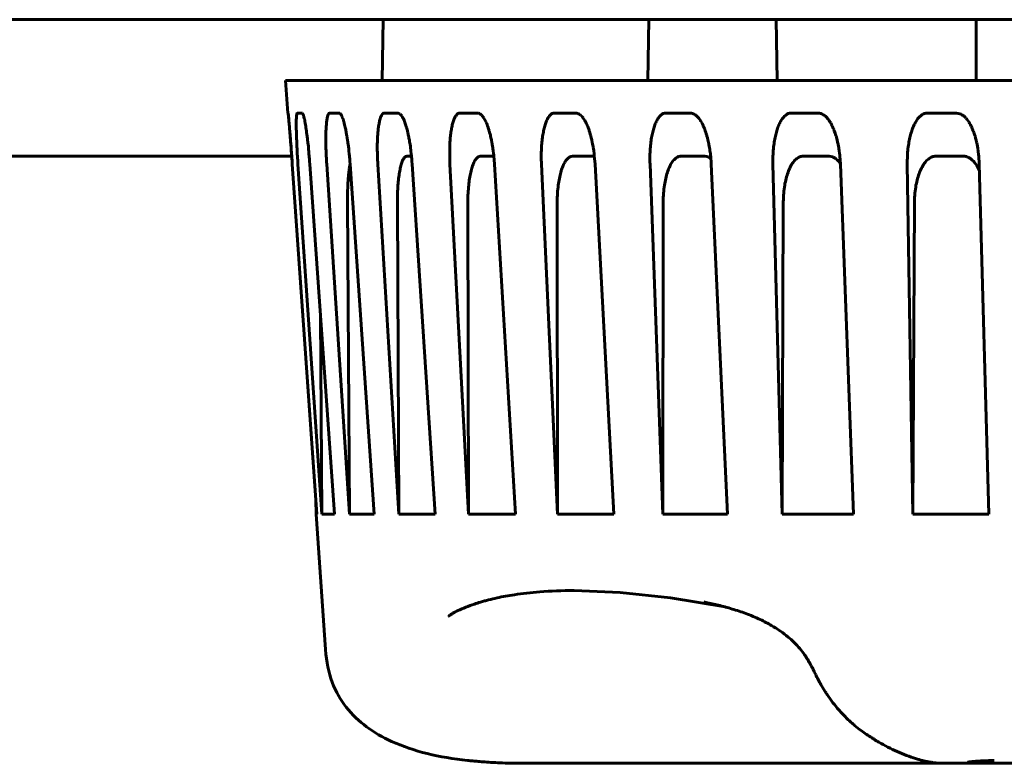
# Model space of a CAD drawing. Header units: millimetres. Extents: x 0 to 210, y 0 to 297.
# Tile 3 of 18: x 70 to 83, y 98 to 108. Entities that reach past the tile are written whole.
import ezdxf

# ---------------------------------------------------------------- set-up
doc = ezdxf.new("R2010")
doc.units = ezdxf.units.MM
doc.linetypes.add('K5LT_BASIC', pattern=[0])
doc.layers.add('Системный слой', color=7, linetype='Continuous')

# ---------------------------------------------------------------- blocks, each defined once
blk = doc.blocks.new('U78')
at = {"layer": 'Системный слой', "color": 150, "linetype": 'K5LT_BASIC', "lineweight": 60, "true_color": 0x0080ff}
for p, q in [((82.509, 106.133), (82.493, 106.134)), ((82.526, 106.129), (82.509, 106.133)), ((82.534, 106.127), (82.526, 106.129)), ((82.538, 106.126), (82.534, 106.127)), ((82.54, 106.125), (82.538, 106.126)), ((82.541, 106.124), (82.54, 106.125)), ((82.558, 106.117), (82.541, 106.124)), ((82.575, 106.108), (82.558, 106.117)), ((82.583, 106.102), (82.575, 106.108)), ((82.587, 106.099), (82.583, 106.102)), ((82.589, 106.097), (82.587, 106.099)), ((82.59, 106.097), (82.589, 106.097)), ((82.605, 106.084), (82.59, 106.097)), ((82.621, 106.068), (82.605, 106.084)), ((82.629, 106.059), (82.621, 106.068)), ((82.632, 106.055), (82.629, 106.059)), ((82.634, 106.053), (82.632, 106.055)), ((82.635, 106.052), (82.634, 106.053)), ((82.652, 106.029), (82.635, 106.052)), ((82.664, 106.011), (82.652, 106.029)), ((82.67, 106.001), (82.664, 106.011)), ((82.673, 105.996), (82.67, 106.001)), ((82.674, 105.994), (82.673, 105.996)), ((82.675, 105.993), (82.674, 105.994)), ((82.7, 105.942), (82.675, 105.993))]:
    blk.add_line(p, q, dxfattribs=at)
blk = doc.blocks.new('U79')
at = {"layer": 'Системный слой', "color": 150, "linetype": 'K5LT_BASIC', "lineweight": 60, "true_color": 0x0080ff}
for p, q in [((74.264, 106.703), (74.273, 106.7)), ((74.273, 106.7), (74.279, 106.695)), ((74.279, 106.695), (74.279, 106.695)), ((74.279, 106.695), (74.28, 106.694)), ((74.28, 106.694), (74.281, 106.692)), ((74.281, 106.692), (74.284, 106.689)), ((74.284, 106.689), (74.289, 106.681)), ((74.289, 106.681), (74.294, 106.674)), ((74.294, 106.674), (74.294, 106.673)), ((74.294, 106.673), (74.294, 106.673)), ((74.294, 106.673), (74.295, 106.672)), ((74.295, 106.672), (74.295, 106.672)), ((74.295, 106.672), (74.295, 106.671)), ((74.295, 106.671), (74.295, 106.671)), ((74.295, 106.671), (74.296, 106.669)), ((74.296, 106.669), (74.298, 106.666)), ((74.298, 106.666), (74.301, 106.659)), ((74.301, 106.659), (74.307, 106.645)), ((74.307, 106.645), (74.31, 106.636)), ((74.31, 106.636), (74.311, 106.635)), ((74.311, 106.635), (74.311, 106.633)), ((74.311, 106.633), (74.313, 106.629)), ((74.313, 106.629), (74.316, 106.621)), ((74.316, 106.621), (74.321, 106.605)), ((74.321, 106.605), (74.326, 106.588)), ((74.326, 106.588), (74.326, 106.587)), ((74.326, 106.587), (74.327, 106.585)), ((74.327, 106.585), (74.328, 106.58)), ((74.328, 106.58), (74.331, 106.57)), ((74.331, 106.57), (74.336, 106.55)), ((74.336, 106.55), (74.34, 106.531)), ((74.34, 106.531), (74.341, 106.53)), ((74.341, 106.53), (74.341, 106.527)), ((74.341, 106.527), (74.343, 106.522)), ((74.343, 106.522), (74.345, 106.511)), ((74.345, 106.511), (74.35, 106.488)), ((74.35, 106.488), (74.354, 106.468)), ((74.354, 106.468), (74.354, 106.466)), ((74.354, 106.466), (74.355, 106.463)), ((74.355, 106.463), (74.356, 106.457)), ((74.356, 106.457), (74.358, 106.445)), ((74.358, 106.445), (74.363, 106.42)), ((74.363, 106.42), (74.367, 106.397)), ((74.367, 106.397), (74.367, 106.396)), ((74.367, 106.396), (74.367, 106.392)), ((74.367, 106.392), (74.368, 106.386)), ((74.368, 106.386), (74.371, 106.372)), ((74.371, 106.372), (74.375, 106.344)), ((74.375, 106.344), (74.378, 106.319)), ((74.378, 106.319), (74.379, 106.317)), ((74.379, 106.317), (74.379, 106.314)), ((74.379, 106.314), (74.38, 106.306)), ((74.38, 106.306), (74.382, 106.291)), ((74.382, 106.291), (74.386, 106.261)), ((74.386, 106.261), (74.39, 106.232)), ((74.39, 106.232), (74.39, 106.23)), ((74.39, 106.23), (74.39, 106.226)), ((74.39, 106.226), (74.391, 106.218)), ((74.391, 106.218), (74.393, 106.201)), ((74.393, 106.201), (74.397, 106.167)), ((74.397, 106.167), (74.4, 106.135)), ((74.4, 106.135), (74.4, 106.133)), ((74.4, 106.133), (74.4, 106.129)), ((74.4, 106.129), (74.401, 106.12)), ((74.401, 106.12), (74.403, 106.101)), ((74.403, 106.101), (74.406, 106.064)), ((74.406, 106.064), (74.408, 106.03))]:
    blk.add_line(p, q, dxfattribs=at)
blk = doc.blocks.new('U80')
at = {"layer": 'Системный слой', "color": 150, "linetype": 'K5LT_BASIC', "lineweight": 60, "true_color": 0x0080ff}
for p, q in [((77.396, 106.702), (77.386, 106.703)), ((77.407, 106.699), (77.396, 106.702)), ((77.413, 106.697), (77.407, 106.699)), ((77.416, 106.696), (77.413, 106.697)), ((77.417, 106.696), (77.416, 106.696)), ((77.418, 106.695), (77.417, 106.696)), ((77.428, 106.689), (77.418, 106.695)), ((77.44, 106.681), (77.428, 106.689)), ((77.445, 106.677), (77.44, 106.681)), ((77.448, 106.674), (77.445, 106.677)), ((77.449, 106.673), (77.448, 106.674)), ((77.45, 106.673), (77.449, 106.673)), ((77.46, 106.662), (77.45, 106.673)), ((77.471, 106.65), (77.46, 106.662)), ((77.476, 106.643), (77.471, 106.65)), ((77.479, 106.639), (77.476, 106.643)), ((77.48, 106.638), (77.479, 106.639)), ((77.481, 106.637), (77.48, 106.638)), ((77.49, 106.623), (77.481, 106.637)), ((77.501, 106.606), (77.49, 106.623)), ((77.505, 106.597), (77.501, 106.606)), ((77.508, 106.593), (77.505, 106.597)), ((77.509, 106.59), (77.508, 106.593)), ((77.51, 106.589), (77.509, 106.59)), ((77.514, 106.581), (77.51, 106.589)), ((77.525, 106.557), (77.514, 106.581)), ((77.531, 106.545), (77.525, 106.557)), ((77.534, 106.538), (77.531, 106.545)), ((77.535, 106.535), (77.534, 106.538)), ((77.536, 106.533), (77.535, 106.535)), ((77.537, 106.531), (77.536, 106.533)), ((77.536, 106.533), (77.536, 106.533)), ((77.539, 106.525), (77.537, 106.531)), ((77.544, 106.512), (77.539, 106.525)), ((77.552, 106.49), (77.544, 106.512)), ((77.556, 106.479), (77.552, 106.49)), ((77.558, 106.473), (77.556, 106.479)), ((77.559, 106.471), (77.558, 106.473)), ((77.559, 106.469), (77.559, 106.471)), ((77.566, 106.448), (77.559, 106.469)), ((77.573, 106.423), (77.566, 106.448)), ((77.577, 106.41), (77.573, 106.423)), ((77.578, 106.404), (77.577, 106.41)), ((77.579, 106.401), (77.578, 106.404)), ((77.58, 106.399), (77.579, 106.401)), ((77.586, 106.375), (77.58, 106.399)), ((77.592, 106.348), (77.586, 106.375)), ((77.595, 106.334), (77.592, 106.348)), ((77.597, 106.327), (77.595, 106.334)), ((77.598, 106.323), (77.597, 106.327)), ((77.598, 106.321), (77.598, 106.323)), ((77.603, 106.294), (77.598, 106.321)), ((77.609, 106.264), (77.603, 106.294)), ((77.611, 106.248), (77.609, 106.264)), ((77.613, 106.24), (77.611, 106.248)), ((77.613, 106.236), (77.613, 106.24)), ((77.614, 106.234), (77.613, 106.236)), ((77.618, 106.204), (77.614, 106.234)), ((77.622, 106.17), (77.618, 106.204)), ((77.624, 106.153), (77.622, 106.17)), ((77.625, 106.144), (77.624, 106.153)), ((77.626, 106.14), (77.625, 106.144)), ((77.626, 106.138), (77.626, 106.14)), ((77.635, 106.03), (77.626, 106.138))]:
    blk.add_line(p, q, dxfattribs=at)
blk = doc.blocks.new('U84')
at = {"layer": 'Системный слой', "color": 150, "linetype": 'K5LT_BASIC', "lineweight": 60, "true_color": 0x0080ff}
for p, q in [((77.613, 106.134), (77.617, 106.133)), ((77.617, 106.133), (77.622, 106.133)), ((77.622, 106.133), (77.627, 106.132))]:
    blk.add_line(p, q, dxfattribs=at)
blk = doc.blocks.new('U86')
at = {"layer": 'Системный слой', "color": 150, "linetype": 'K5LT_BASIC', "lineweight": 60, "true_color": 0x0080ff}
for p, q in [((78.906, 106.702), (78.894, 106.703)), ((78.918, 106.699), (78.906, 106.702)), ((78.925, 106.697), (78.918, 106.699)), ((78.928, 106.696), (78.925, 106.697)), ((78.929, 106.696), (78.928, 106.696)), ((78.93, 106.695), (78.929, 106.696)), ((78.942, 106.689), (78.93, 106.695)), ((78.955, 106.681), (78.942, 106.689)), ((78.962, 106.677), (78.955, 106.681)), ((78.965, 106.674), (78.962, 106.677)), ((78.966, 106.673), (78.965, 106.674)), ((78.967, 106.672), (78.966, 106.673)), ((78.978, 106.662), (78.967, 106.672)), ((78.991, 106.65), (78.978, 106.662)), ((78.996, 106.643), (78.991, 106.65)), ((78.999, 106.639), (78.996, 106.643)), ((79.001, 106.637), (78.999, 106.639)), ((79.002, 106.636), (79.001, 106.637)), ((79.012, 106.623), (79.002, 106.636)), ((79.023, 106.606), (79.012, 106.623)), ((79.029, 106.597), (79.023, 106.606)), ((79.031, 106.593), (79.029, 106.597)), ((79.033, 106.59), (79.031, 106.593)), ((79.033, 106.589), (79.033, 106.59)), ((79.045, 106.568), (79.033, 106.589)), ((79.054, 106.55), (79.045, 106.568)), ((79.059, 106.541), (79.054, 106.55)), ((79.061, 106.536), (79.059, 106.541)), ((79.062, 106.534), (79.061, 106.536)), ((79.062, 106.533), (79.062, 106.534)), ((79.076, 106.501), (79.062, 106.533)), ((79.082, 106.485), (79.076, 106.501)), ((79.085, 106.477), (79.082, 106.485)), ((79.086, 106.472), (79.085, 106.477)), ((79.087, 106.47), (79.086, 106.472)), ((79.088, 106.469), (79.087, 106.47)), ((79.096, 106.445), (79.088, 106.469)), ((79.097, 106.44), (79.096, 106.445)), ((79.104, 106.419), (79.097, 106.44)), ((79.107, 106.408), (79.104, 106.419)), ((79.109, 106.403), (79.107, 106.408)), ((79.11, 106.4), (79.109, 106.403)), ((79.11, 106.399), (79.11, 106.4)), ((79.116, 106.375), (79.11, 106.399)), ((79.123, 106.348), (79.116, 106.375)), ((79.127, 106.334), (79.123, 106.348)), ((79.128, 106.326), (79.127, 106.334)), ((79.129, 106.323), (79.128, 106.326)), ((79.129, 106.321), (79.129, 106.323)), ((79.135, 106.294), (79.129, 106.321)), ((79.141, 106.264), (79.135, 106.294)), ((79.143, 106.248), (79.141, 106.264)), ((79.145, 106.24), (79.143, 106.248)), ((79.145, 106.236), (79.145, 106.24)), ((79.146, 106.234), (79.145, 106.236)), ((79.15, 106.204), (79.146, 106.234)), ((79.155, 106.17), (79.15, 106.204)), ((79.157, 106.153), (79.155, 106.17)), ((79.158, 106.144), (79.157, 106.153)), ((79.158, 106.14), (79.158, 106.144)), ((79.159, 106.138), (79.158, 106.14)), ((79.167, 106.03), (79.159, 106.138))]:
    blk.add_line(p, q, dxfattribs=at)
blk = doc.blocks.new('U89')
at = {"layer": 'Системный слой', "color": 150, "linetype": 'K5LT_BASIC', "lineweight": 60, "true_color": 0x0080ff}
for p, q in [((75.042, 106.703), (75.062, 106.695)), ((75.062, 106.695), (75.063, 106.695)), ((75.063, 106.695), (75.064, 106.695)), ((75.064, 106.695), (75.065, 106.694)), ((75.065, 106.694), (75.067, 106.692)), ((75.067, 106.692), (75.07, 106.689)), ((75.07, 106.689), (75.078, 106.681)), ((75.078, 106.681), (75.085, 106.672)), ((75.085, 106.672), (75.086, 106.671)), ((75.086, 106.671), (75.087, 106.67)), ((75.087, 106.67), (75.089, 106.667)), ((75.089, 106.667), (75.092, 106.662)), ((75.092, 106.662), (75.099, 106.65)), ((75.099, 106.65), (75.105, 106.639)), ((75.105, 106.639), (75.107, 106.636)), ((75.107, 106.636), (75.107, 106.635)), ((75.107, 106.635), (75.107, 106.634)), ((75.107, 106.634), (75.108, 106.632)), ((75.108, 106.632), (75.111, 106.627)), ((75.111, 106.627), (75.115, 106.618)), ((75.115, 106.618), (75.123, 106.599)), ((75.123, 106.599), (75.127, 106.588)), ((75.127, 106.588), (75.127, 106.587)), ((75.127, 106.587), (75.128, 106.585)), ((75.128, 106.585), (75.13, 106.58)), ((75.13, 106.58), (75.133, 106.57)), ((75.133, 106.57), (75.14, 106.55)), ((75.14, 106.55), (75.146, 106.531)), ((75.146, 106.531), (75.146, 106.53)), ((75.146, 106.53), (75.147, 106.527)), ((75.147, 106.527), (75.149, 106.522)), ((75.149, 106.522), (75.152, 106.511)), ((75.152, 106.511), (75.158, 106.488)), ((75.158, 106.488), (75.163, 106.468)), ((75.163, 106.468), (75.163, 106.466)), ((75.163, 106.466), (75.164, 106.463)), ((75.164, 106.463), (75.166, 106.457)), ((75.166, 106.457), (75.168, 106.445)), ((75.168, 106.445), (75.174, 106.42)), ((75.174, 106.42), (75.179, 106.397)), ((75.179, 106.397), (75.179, 106.396)), ((75.179, 106.396), (75.18, 106.392)), ((75.18, 106.392), (75.181, 106.386)), ((75.181, 106.386), (75.184, 106.372)), ((75.184, 106.372), (75.189, 106.344)), ((75.189, 106.344), (75.193, 106.319)), ((75.193, 106.319), (75.193, 106.317)), ((75.193, 106.317), (75.194, 106.314)), ((75.194, 106.314), (75.195, 106.306)), ((75.195, 106.306), (75.198, 106.291)), ((75.198, 106.291), (75.202, 106.261)), ((75.202, 106.261), (75.206, 106.232)), ((75.206, 106.232), (75.206, 106.23)), ((75.206, 106.23), (75.207, 106.226)), ((75.207, 106.226), (75.208, 106.218)), ((75.208, 106.218), (75.21, 106.201)), ((75.21, 106.201), (75.214, 106.167)), ((75.214, 106.167), (75.217, 106.135)), ((75.217, 106.135), (75.217, 106.133)), ((75.217, 106.133), (75.218, 106.129)), ((75.218, 106.129), (75.219, 106.12)), ((75.219, 106.12), (75.22, 106.101)), ((75.22, 106.101), (75.223, 106.064)), ((75.223, 106.064), (75.226, 106.03))]:
    blk.add_line(p, q, dxfattribs=at)
blk = doc.blocks.new('U90')
at = {"layer": 'Системный слой', "color": 150, "linetype": 'K5LT_BASIC', "lineweight": 60, "true_color": 0x0080ff}
for p, q in [((73.776, 106.703), (73.779, 106.702)), ((73.779, 106.702), (73.782, 106.699)), ((73.782, 106.699), (73.784, 106.695)), ((73.784, 106.695), (73.784, 106.695)), ((73.784, 106.695), (73.784, 106.695)), ((73.784, 106.695), (73.784, 106.695)), ((73.784, 106.695), (73.784, 106.695)), ((73.784, 106.695), (73.785, 106.695)), ((73.785, 106.695), (73.785, 106.695)), ((73.785, 106.695), (73.794, 106.672)), ((73.794, 106.672), (73.794, 106.671)), ((73.794, 106.671), (73.794, 106.67)), ((73.794, 106.67), (73.795, 106.667)), ((73.795, 106.667), (73.797, 106.661)), ((73.797, 106.661), (73.8, 106.649)), ((73.8, 106.649), (73.804, 106.636)), ((73.804, 106.636), (73.804, 106.635)), ((73.804, 106.635), (73.804, 106.633)), ((73.804, 106.633), (73.805, 106.629)), ((73.805, 106.629), (73.807, 106.621)), ((73.807, 106.621), (73.81, 106.605)), ((73.81, 106.605), (73.814, 106.588)), ((73.814, 106.588), (73.814, 106.587)), ((73.814, 106.587), (73.814, 106.585)), ((73.814, 106.585), (73.815, 106.58)), ((73.815, 106.58), (73.817, 106.57)), ((73.817, 106.57), (73.82, 106.55)), ((73.82, 106.55), (73.823, 106.531)), ((73.823, 106.531), (73.824, 106.53)), ((73.824, 106.53), (73.824, 106.527)), ((73.824, 106.527), (73.825, 106.522)), ((73.825, 106.522), (73.827, 106.511)), ((73.827, 106.511), (73.83, 106.488)), ((73.83, 106.488), (73.833, 106.468)), ((73.833, 106.468), (73.833, 106.466)), ((73.833, 106.466), (73.834, 106.463)), ((73.834, 106.463), (73.834, 106.457)), ((73.834, 106.457), (73.836, 106.445)), ((73.836, 106.445), (73.839, 106.42)), ((73.839, 106.42), (73.842, 106.397)), ((73.842, 106.397), (73.843, 106.396)), ((73.843, 106.396), (73.843, 106.392)), ((73.843, 106.392), (73.844, 106.386)), ((73.844, 106.386), (73.845, 106.372)), ((73.845, 106.372), (73.849, 106.344)), ((73.849, 106.344), (73.851, 106.319)), ((73.851, 106.319), (73.852, 106.317)), ((73.852, 106.317), (73.852, 106.314)), ((73.852, 106.314), (73.853, 106.306)), ((73.853, 106.306), (73.854, 106.291)), ((73.854, 106.291), (73.858, 106.261)), ((73.858, 106.261), (73.86, 106.232)), ((73.86, 106.232), (73.861, 106.23)), ((73.861, 106.23), (73.861, 106.226)), ((73.861, 106.226), (73.862, 106.218)), ((73.862, 106.218), (73.863, 106.201)), ((73.863, 106.201), (73.866, 106.167)), ((73.866, 106.167), (73.869, 106.135)), ((73.869, 106.135), (73.869, 106.133)), ((73.869, 106.133), (73.87, 106.129)), ((73.87, 106.129), (73.871, 106.12)), ((73.871, 106.12), (73.872, 106.101)), ((73.872, 106.101), (73.875, 106.064)), ((73.875, 106.064), (73.877, 106.03))]:
    blk.add_line(p, q, dxfattribs=at)
blk = doc.blocks.new('U95')
at = {"layer": 'Системный слой', "color": 150, "linetype": 'K5LT_BASIC', "lineweight": 60, "true_color": 0x0080ff}
for p, q in [((77.965, 100.386), (77.361, 100.41)), ((78.629, 100.314), (77.965, 100.386)), ((79.348, 100.195), (78.629, 100.314))]:
    blk.add_line(p, q, dxfattribs=at)
blk = doc.blocks.new('U96')
at = {"layer": 'Системный слой', "color": 150, "linetype": 'K5LT_BASIC', "lineweight": 60, "true_color": 0x0080ff}
for p, q in [((82.544, 98.134), (82.219, 98.134)), ((84.141, 98.134), (83.796, 98.134))]:
    blk.add_line(p, q, dxfattribs=at)
blk = doc.blocks.new('U98')
at = {"layer": 'Системный слой', "color": 150, "linetype": 'K5LT_BASIC', "lineweight": 60, "true_color": 0x0080ff}
for p, q in [((80.721, 106.134), (80.768, 106.124)), ((80.768, 106.124), (80.769, 106.124)), ((80.769, 106.124), (80.771, 106.123)), ((80.771, 106.123), (80.775, 106.121)), ((80.775, 106.121), (80.783, 106.117)), ((80.783, 106.117), (80.798, 106.107)), ((80.798, 106.107), (80.814, 106.096)), ((80.814, 106.096), (80.815, 106.095)), ((80.815, 106.095), (80.816, 106.093)), ((80.816, 106.093), (80.82, 106.09)), ((80.82, 106.09), (80.828, 106.083)), ((80.828, 106.083), (80.842, 106.067)), ((80.842, 106.067), (80.856, 106.051)), ((80.856, 106.051), (80.856, 106.05)), ((80.856, 106.05), (80.857, 106.049)), ((80.857, 106.049), (80.86, 106.045)), ((80.86, 106.045), (80.865, 106.039)), ((80.865, 106.039), (80.868, 106.033))]:
    blk.add_line(p, q, dxfattribs=at)
blk = doc.blocks.new('U99')
at = {"layer": 'Системный слой', "color": 150, "linetype": 'K5LT_BASIC', "lineweight": 60, "true_color": 0x0080ff}
for p, q in [((79.081, 106.134), (79.108, 106.13)), ((79.108, 106.13), (79.124, 106.124)), ((79.124, 106.124), (79.124, 106.124)), ((79.124, 106.124), (79.126, 106.123)), ((79.126, 106.123), (79.13, 106.121)), ((79.13, 106.121), (79.137, 106.117)), ((79.137, 106.117), (79.151, 106.108)), ((79.151, 106.108), (79.162, 106.099))]:
    blk.add_line(p, q, dxfattribs=at)
blk = doc.blocks.new('U101')
at = {"layer": 'Системный слой', "color": 150, "linetype": 'K5LT_BASIC', "lineweight": 60, "true_color": 0x0080ff}
for p, q in [((73.592, 106.698), (73.592, 106.695)), ((73.592, 106.695), (73.592, 106.695)), ((73.592, 106.695), (73.592, 106.694)), ((73.592, 106.694), (73.593, 106.693)), ((73.593, 106.693), (73.593, 106.691)), ((73.593, 106.691), (73.593, 106.687)), ((73.593, 106.687), (73.595, 106.675)), ((73.595, 106.675), (73.595, 106.672)), ((73.595, 106.672), (73.595, 106.671)), ((73.595, 106.671), (73.595, 106.67)), ((73.595, 106.67), (73.595, 106.667)), ((73.595, 106.667), (73.596, 106.661)), ((73.596, 106.661), (73.597, 106.649)), ((73.597, 106.649), (73.599, 106.636)), ((73.599, 106.636), (73.599, 106.635)), ((73.599, 106.635), (73.599, 106.633)), ((73.599, 106.633), (73.599, 106.629)), ((73.599, 106.629), (73.6, 106.621)), ((73.6, 106.621), (73.601, 106.605)), ((73.601, 106.605), (73.603, 106.588)), ((73.603, 106.588), (73.603, 106.587)), ((73.603, 106.587), (73.603, 106.585)), ((73.603, 106.585), (73.604, 106.58)), ((73.604, 106.58), (73.604, 106.57)), ((73.604, 106.57), (73.606, 106.55)), ((73.606, 106.55), (73.608, 106.531)), ((73.608, 106.531), (73.608, 106.53)), ((73.608, 106.53), (73.608, 106.527)), ((73.608, 106.527), (73.609, 106.522)), ((73.609, 106.522), (73.61, 106.511)), ((73.61, 106.511), (73.611, 106.488)), ((73.611, 106.488), (73.613, 106.468)), ((73.613, 106.468), (73.613, 106.466)), ((73.613, 106.466), (73.614, 106.463)), ((73.614, 106.463), (73.614, 106.457)), ((73.614, 106.457), (73.615, 106.445)), ((73.615, 106.445), (73.617, 106.42)), ((73.617, 106.42), (73.619, 106.397)), ((73.619, 106.397), (73.619, 106.396)), ((73.619, 106.396), (73.619, 106.392)), ((73.619, 106.392), (73.62, 106.386)), ((73.62, 106.386), (73.621, 106.372)), ((73.621, 106.372), (73.623, 106.344)), ((73.623, 106.344), (73.625, 106.319)), ((73.625, 106.319), (73.625, 106.317)), ((73.625, 106.317), (73.625, 106.314)), ((73.625, 106.314), (73.626, 106.306)), ((73.626, 106.306), (73.627, 106.291)), ((73.627, 106.291), (73.63, 106.261)), ((73.63, 106.261), (73.632, 106.232)), ((73.632, 106.232), (73.632, 106.23)), ((73.632, 106.23), (73.632, 106.226)), ((73.632, 106.226), (73.633, 106.218)), ((73.633, 106.218), (73.634, 106.201)), ((73.634, 106.201), (73.637, 106.167)), ((73.637, 106.167), (73.639, 106.135)), ((73.639, 106.135), (73.639, 106.133)), ((73.639, 106.133), (73.639, 106.129)), ((73.639, 106.129), (73.64, 106.12)), ((73.64, 106.12), (73.641, 106.101)), ((73.641, 106.101), (73.644, 106.064)), ((73.644, 106.064), (73.647, 106.03))]:
    blk.add_line(p, q, dxfattribs=at)
blk = doc.blocks.new('U104')
at = {"layer": 'Системный слой', "color": 150, "linetype": 'K5LT_BASIC', "lineweight": 60, "true_color": 0x0080ff}
for p, q in [((80.592, 106.702), (80.579, 106.703)), ((80.606, 106.699), (80.592, 106.702)), ((80.612, 106.697), (80.606, 106.699)), ((80.616, 106.696), (80.612, 106.697)), ((80.618, 106.696), (80.616, 106.696)), ((80.618, 106.695), (80.618, 106.696)), ((80.632, 106.689), (80.618, 106.695)), ((80.645, 106.681), (80.632, 106.689)), ((80.652, 106.677), (80.645, 106.681)), ((80.656, 106.674), (80.652, 106.677)), ((80.657, 106.673), (80.656, 106.674)), ((80.658, 106.673), (80.657, 106.673)), ((80.671, 106.662), (80.658, 106.673)), ((80.684, 106.65), (80.671, 106.662)), ((80.69, 106.643), (80.684, 106.65)), ((80.693, 106.639), (80.69, 106.643)), ((80.695, 106.638), (80.693, 106.639)), ((80.696, 106.637), (80.695, 106.638)), ((80.707, 106.623), (80.696, 106.637)), ((80.719, 106.606), (80.707, 106.623)), ((80.725, 106.597), (80.719, 106.606)), ((80.728, 106.593), (80.725, 106.597)), ((80.729, 106.59), (80.728, 106.593)), ((80.73, 106.589), (80.729, 106.59)), ((80.74, 106.573), (80.73, 106.589)), ((80.751, 106.552), (80.74, 106.573)), ((80.756, 106.542), (80.751, 106.552)), ((80.759, 106.537), (80.756, 106.542)), ((80.76, 106.534), (80.759, 106.537)), ((80.761, 106.533), (80.76, 106.534)), ((80.77, 106.514), (80.761, 106.533)), ((80.779, 106.491), (80.77, 106.514)), ((80.784, 106.48), (80.779, 106.491)), ((80.786, 106.474), (80.784, 106.48)), ((80.787, 106.471), (80.786, 106.474)), ((80.788, 106.469), (80.787, 106.471)), ((80.798, 106.44), (80.788, 106.469)), ((80.805, 106.419), (80.798, 106.44)), ((80.808, 106.409), (80.805, 106.419)), ((80.81, 106.403), (80.808, 106.409)), ((80.811, 106.4), (80.81, 106.403)), ((80.811, 106.399), (80.811, 106.4)), ((80.825, 106.349), (80.811, 106.399)), ((80.827, 106.34), (80.825, 106.349)), ((80.829, 106.33), (80.827, 106.34)), ((80.831, 106.324), (80.829, 106.33)), ((80.831, 106.322), (80.831, 106.324)), ((80.832, 106.321), (80.831, 106.322)), ((80.837, 106.294), (80.832, 106.321)), ((80.843, 106.264), (80.837, 106.294)), ((80.846, 106.248), (80.843, 106.264)), ((80.847, 106.24), (80.846, 106.248)), ((80.848, 106.236), (80.847, 106.24)), ((80.848, 106.234), (80.848, 106.236)), ((80.853, 106.204), (80.848, 106.234)), ((80.857, 106.17), (80.853, 106.204)), ((80.859, 106.153), (80.857, 106.17)), ((80.86, 106.144), (80.859, 106.153)), ((80.861, 106.14), (80.86, 106.144)), ((80.861, 106.138), (80.861, 106.14)), ((80.868, 106.03), (80.861, 106.138))]:
    blk.add_line(p, q, dxfattribs=at)
blk = doc.blocks.new('U106')
at = {"layer": 'Системный слой', "color": 150, "linetype": 'K5LT_BASIC', "lineweight": 60, "true_color": 0x0080ff}
for p, q in [((76.1, 106.702), (76.091, 106.703)), ((76.109, 106.699), (76.1, 106.702)), ((76.114, 106.697), (76.109, 106.699)), ((76.116, 106.696), (76.114, 106.697)), ((76.117, 106.696), (76.116, 106.696)), ((76.118, 106.695), (76.117, 106.696)), ((76.127, 106.689), (76.118, 106.695)), ((76.136, 106.682), (76.127, 106.689)), ((76.141, 106.677), (76.136, 106.682)), ((76.144, 106.674), (76.141, 106.677)), ((76.145, 106.673), (76.144, 106.674)), ((76.154, 106.662), (76.145, 106.673)), ((76.145, 106.673), (76.145, 106.673)), ((76.163, 106.65), (76.154, 106.662)), ((76.168, 106.643), (76.163, 106.65)), ((76.17, 106.639), (76.168, 106.643)), ((76.171, 106.638), (76.17, 106.639)), ((76.172, 106.637), (76.171, 106.638)), ((76.196, 106.59), (76.172, 106.637)), ((76.197, 106.589), (76.196, 106.59)), ((76.204, 106.573), (76.197, 106.589)), ((76.197, 106.589), (76.197, 106.589)), ((76.212, 106.553), (76.204, 106.573)), ((76.216, 106.542), (76.212, 106.553)), ((76.218, 106.537), (76.216, 106.542)), ((76.219, 106.534), (76.218, 106.537)), ((76.22, 106.533), (76.219, 106.534)), ((76.226, 106.514), (76.22, 106.533)), ((76.233, 106.491), (76.226, 106.514)), ((76.237, 106.48), (76.233, 106.491)), ((76.239, 106.474), (76.237, 106.48)), ((76.24, 106.471), (76.239, 106.474)), ((76.24, 106.469), (76.24, 106.471)), ((76.246, 106.448), (76.24, 106.469)), ((76.252, 106.423), (76.246, 106.448)), ((76.256, 106.41), (76.252, 106.423)), ((76.257, 106.404), (76.256, 106.41)), ((76.258, 106.401), (76.257, 106.404)), ((76.258, 106.399), (76.258, 106.401)), ((76.264, 106.375), (76.258, 106.399)), ((76.27, 106.348), (76.264, 106.375)), ((76.272, 106.334), (76.27, 106.348)), ((76.274, 106.327), (76.272, 106.334)), ((76.275, 106.323), (76.274, 106.327)), ((76.275, 106.321), (76.275, 106.323)), ((76.28, 106.294), (76.275, 106.321)), ((76.285, 106.264), (76.28, 106.294)), ((76.287, 106.248), (76.285, 106.264)), ((76.289, 106.24), (76.287, 106.248)), ((76.289, 106.236), (76.289, 106.24)), ((76.289, 106.234), (76.289, 106.236)), ((76.294, 106.204), (76.289, 106.234)), ((76.298, 106.171), (76.294, 106.204)), ((76.3, 106.153), (76.298, 106.171)), ((76.301, 106.144), (76.3, 106.153)), ((76.301, 106.14), (76.301, 106.144)), ((76.301, 106.138), (76.301, 106.14)), ((76.31, 106.03), (76.301, 106.138))]:
    blk.add_line(p, q, dxfattribs=at)
blk = doc.blocks.new('U107')
at = {"layer": 'Системный слой', "color": 150, "linetype": 'K5LT_BASIC', "lineweight": 60, "true_color": 0x0080ff}
for p, q in [((82.399, 106.703), (82.441, 106.695)), ((82.441, 106.695), (82.442, 106.695)), ((82.442, 106.695), (82.444, 106.694)), ((82.444, 106.694), (82.448, 106.692)), ((82.448, 106.692), (82.455, 106.689)), ((82.455, 106.689), (82.47, 106.681)), ((82.47, 106.681), (82.484, 106.672)), ((82.484, 106.672), (82.485, 106.671)), ((82.485, 106.671), (82.486, 106.67)), ((82.486, 106.67), (82.49, 106.667)), ((82.49, 106.667), (82.497, 106.661)), ((82.497, 106.661), (82.51, 106.649)), ((82.51, 106.649), (82.523, 106.636)), ((82.523, 106.636), (82.524, 106.635)), ((82.524, 106.635), (82.525, 106.633)), ((82.525, 106.633), (82.529, 106.629)), ((82.529, 106.629), (82.535, 106.621)), ((82.535, 106.621), (82.547, 106.605)), ((82.547, 106.605), (82.559, 106.588)), ((82.559, 106.588), (82.559, 106.587)), ((82.559, 106.587), (82.561, 106.585)), ((82.561, 106.585), (82.564, 106.58)), ((82.564, 106.58), (82.57, 106.57)), ((82.57, 106.57), (82.581, 106.55)), ((82.581, 106.55), (82.59, 106.531)), ((82.59, 106.531), (82.591, 106.53)), ((82.591, 106.53), (82.592, 106.527)), ((82.592, 106.527), (82.595, 106.522)), ((82.595, 106.522), (82.6, 106.511)), ((82.6, 106.511), (82.61, 106.488)), ((82.61, 106.488), (82.618, 106.468)), ((82.618, 106.468), (82.619, 106.466)), ((82.619, 106.466), (82.62, 106.463)), ((82.62, 106.463), (82.622, 106.457)), ((82.622, 106.457), (82.627, 106.445)), ((82.627, 106.445), (82.635, 106.42)), ((82.635, 106.42), (82.642, 106.397)), ((82.642, 106.397), (82.643, 106.396)), ((82.643, 106.396), (82.644, 106.392)), ((82.644, 106.392), (82.646, 106.386)), ((82.646, 106.386), (82.649, 106.372)), ((82.649, 106.372), (82.657, 106.345)), ((82.657, 106.345), (82.663, 106.319)), ((82.663, 106.319), (82.663, 106.318)), ((82.663, 106.318), (82.664, 106.314)), ((82.664, 106.314), (82.665, 106.307)), ((82.665, 106.307), (82.668, 106.293)), ((82.668, 106.293), (82.674, 106.263)), ((82.674, 106.263), (82.678, 106.241)), ((82.678, 106.241), (82.678, 106.237)), ((82.678, 106.237), (82.679, 106.234)), ((82.679, 106.234), (82.679, 106.232)), ((82.679, 106.232), (82.679, 106.231)), ((82.679, 106.231), (82.68, 106.229)), ((82.68, 106.229), (82.681, 106.224)), ((82.681, 106.224), (82.682, 106.214)), ((82.682, 106.214), (82.685, 106.195)), ((82.685, 106.195), (82.689, 106.155)), ((82.689, 106.155), (82.691, 106.135)), ((82.691, 106.135), (82.692, 106.133)), ((82.692, 106.133), (82.692, 106.129)), ((82.692, 106.129), (82.693, 106.12)), ((82.693, 106.12), (82.694, 106.102)), ((82.694, 106.102), (82.697, 106.064)), ((82.697, 106.064), (82.698, 106.03))]:
    blk.add_line(p, q, dxfattribs=at)
blk = doc.blocks.new('U113')
at = {"layer": 'Системный слой', "color": 150, "linetype": 'K5LT_BASIC', "lineweight": 60, "true_color": 0x0080ff}
for p, q in [((73.589, 106.703), (73.559, 107.134)), ((74.084, 99.634), (73.959, 101.415))]:
    blk.add_line(p, q, dxfattribs=at)
blk = doc.blocks.new('U116')
at = {"layer": 'Системный слой', "color": 150, "linetype": 'K5LT_BASIC', "lineweight": 60, "true_color": 0x0080ff}
for p, q in [((74.408, 106.034), (74.4, 105.991)), ((74.4, 105.991), (74.4, 105.99)), ((74.4, 105.99), (74.4, 105.987)), ((74.386, 105.867), (74.384, 105.841)), ((74.389, 105.895), (74.386, 105.867)), ((74.39, 105.909), (74.389, 105.895)), ((74.391, 105.916), (74.39, 105.909)), ((74.395, 105.951), (74.391, 105.921)), ((74.391, 105.921), (74.391, 105.919)), ((74.391, 105.919), (74.391, 105.916)), ((74.398, 105.972), (74.395, 105.951)), ((74.399, 105.982), (74.398, 105.972)), ((74.4, 105.987), (74.399, 105.982)), ((74.378, 105.735), (74.377, 105.718)), ((74.379, 105.744), (74.378, 105.735)), ((74.38, 105.781), (74.379, 105.75)), ((74.379, 105.75), (74.379, 105.748)), ((74.379, 105.748), (74.379, 105.744)), ((74.382, 105.812), (74.38, 105.781)), ((74.383, 105.828), (74.382, 105.812)), ((74.384, 105.835), (74.383, 105.828)), ((74.384, 105.841), (74.384, 105.839)), ((74.384, 105.839), (74.384, 105.835)), ((74.376, 105.647), (74.375, 105.645)), ((74.375, 105.645), (74.375, 105.64)), ((74.375, 105.64), (74.375, 105.63)), ((74.375, 105.63), (74.375, 105.611)), ((74.375, 105.611), (74.375, 105.57)), ((74.377, 105.718), (74.376, 105.682)), ((74.376, 105.682), (74.376, 105.647)), ((74.375, 105.57), (74.375, 105.533))]:
    blk.add_line(p, q, dxfattribs=at)

msp = doc.modelspace()

# ---------------------------------------------------------------- linework, layer by layer
at = {"layer": 'Системный слой', "color": 150, "linetype": 'K5LT_BASIC', "lineweight": 60, "true_color": 0x0080ff}
for p, q in [((115.715, 107.934), (56.404, 107.934)), ((72.975, 107.934), (72.162, 107.934)), ((74.846, 107.934), (74.832, 107.134)), ((74.914, 107.934), (75.238, 107.934)), ((75.25, 107.934), (75.048, 107.934)), ((75.475, 107.934), (75.25, 107.934)), ((78.346, 107.934), (78.332, 107.134)), ((78.75, 107.934), (78.414, 107.934)), ((79.619, 107.934), (79.638, 107.934)), ((79.955, 107.934), (79.627, 107.934)), ((80.022, 107.934), (80.036, 107.134)), ((82.659, 107.934), (81.893, 107.934)), ((82.659, 107.934), (82.659, 107.134)), ((73.559, 107.134), (98.559, 107.134)), ((73.591, 106.703), (73.589, 106.703)), ((73.592, 106.698), (73.589, 106.703)), ((73.776, 106.703), (73.713, 106.703)), ((74.264, 106.703), (74.139, 106.703)), ((74.294, 106.674), (74.294, 106.674)), ((75.042, 106.703), (74.858, 106.703)), ((76.091, 106.703), (75.853, 106.703)), ((77.1, 106.703), (77.386, 106.703)), ((78.567, 106.703), (78.894, 106.703)), ((80.219, 106.703), (80.579, 106.703)), ((82.399, 106.703), (82.014, 106.703)), ((76.197, 106.588), (76.196, 106.59)), ((77.54, 106.521), (77.539, 106.525)), ((79.097, 106.441), (79.096, 106.445)), ((80.826, 106.345), (80.825, 106.349)), ((72.046, 106.134), (63.798, 106.134)), ((72.541, 106.134), (72.046, 106.134)), ((73.639, 106.134), (72.541, 106.134)), ((75.155, 106.134), (75.217, 106.134)), ((76.124, 106.134), (76.302, 106.134)), ((77.613, 106.134), (77.338, 106.134)), ((79.081, 106.134), (78.767, 106.134)), ((80.721, 106.134), (80.375, 106.134)), ((82.123, 106.134), (82.493, 106.134)), ((82.678, 106.241), (82.679, 106.234)), ((73.971, 101.415), (73.647, 106.03)), ((73.958, 101.601), (73.647, 106.03)), ((73.721, 106.03), (74.037, 101.415)), ((74.202, 101.415), (73.877, 106.03)), ((74.1, 106.03), (74.4, 101.415)), ((74.725, 101.415), (74.408, 106.03)), ((74.773, 106.03), (75.049, 101.415)), ((75.527, 101.415), (75.226, 106.03)), ((75.724, 106.03), (75.97, 101.415)), ((76.31, 106.03), (76.589, 101.415)), ((77.139, 101.415), (76.929, 106.03)), ((77.635, 106.03), (77.883, 101.415)), ((78.528, 101.415), (78.36, 106.03)), ((79.167, 106.03), (79.38, 101.415)), ((80.102, 101.415), (79.98, 106.03)), ((80.868, 106.03), (81.04, 101.415)), ((81.823, 101.415), (81.749, 106.03)), ((82.824, 101.415), (82.698, 106.03)), ((74.4, 101.415), (74.375, 105.533)), ((75.049, 101.415), (75.032, 105.533)), ((75.97, 101.415), (75.96, 105.533)), ((77.137, 105.533), (77.139, 101.415)), ((78.534, 105.533), (78.528, 101.415)), ((80.116, 105.533), (80.102, 101.415)), ((81.844, 105.533), (81.823, 101.415)), ((74.037, 101.415), (74.017, 104.043)), ((73.959, 101.415), (73.958, 101.601)), ((73.959, 101.415), (73.971, 101.415)), ((74.037, 101.415), (74.202, 101.415)), ((74.4, 101.415), (74.725, 101.415)), ((75.049, 101.415), (75.527, 101.415)), ((76.589, 101.415), (75.97, 101.415)), ((77.883, 101.415), (77.139, 101.415)), ((79.38, 101.415), (78.528, 101.415)), ((81.04, 101.415), (80.102, 101.415)), ((82.824, 101.415), (81.823, 101.415)), ((79.099, 100.255), (79.068, 100.262)), ((76.696, 98.134), (76.712, 98.134)), ((76.696, 98.134), (76.712, 98.134)), ((76.712, 98.134), (81.712, 98.134)), ((76.743, 98.134), (76.712, 98.134)), ((81.501, 98.134), (76.743, 98.134)), ((82.132, 98.134), (81.501, 98.134)), ((81.501, 98.134), (82.132, 98.134)), ((82.132, 98.134), (82.219, 98.134)), ((82.219, 98.134), (82.545, 98.134)), ((82.219, 98.134), (82.219, 98.134)), ((82.541, 98.134), (82.545, 98.134)), ((82.542, 98.148), (82.542, 98.148)), ((82.543, 98.134), (82.545, 98.134)), ((82.545, 98.134), (83.757, 98.134))]:
    msp.add_line(p, q, dxfattribs=at)
for centre, major_axis, ratio, start_param, end_param in [((77.361, 100.71), (0, 0.3), 0.809017, 3.141567, 3.141578), ((79.163, 100.548), (-0.064, -0.293), 0.568258, 6.283159, 6.284416), ((75.524, 100.311), (0.182, -0.238), 0.905763, 0.000021, 0.000027)]:
    msp.add_ellipse(centre, major_axis=major_axis, ratio=ratio, start_param=start_param, end_param=end_param, dxfattribs=at)
for points in [[(73.591, 106.703), (73.591, 106.703), (73.592, 106.698), (73.595, 106.674), (73.598, 106.638), (73.603, 106.59), (73.608, 106.533), (73.613, 106.47), (73.619, 106.4), (73.625, 106.322), (73.632, 106.235), (73.639, 106.138), (73.644, 106.067), (73.647, 106.03)], [(73.721, 106.03), (73.719, 106.067), (73.714, 106.138), (73.709, 106.235), (73.705, 106.322), (73.702, 106.4), (73.7, 106.47), (73.699, 106.533), (73.699, 106.59), (73.7, 106.638), (73.703, 106.674), (73.707, 106.698), (73.711, 106.703), (73.713, 106.703)], [(74.1, 106.03), (74.097, 106.067), (74.094, 106.138), (74.09, 106.235), (74.089, 106.322), (74.089, 106.4), (74.09, 106.47), (74.094, 106.533), (74.099, 106.59), (74.106, 106.638), (74.115, 106.674), (74.126, 106.698), (74.135, 106.703), (74.139, 106.703)], [(74.773, 106.03), (74.771, 106.067), (74.768, 106.138), (74.766, 106.235), (74.767, 106.322), (74.771, 106.4), (74.776, 106.47), (74.784, 106.533), (74.794, 106.59), (74.807, 106.638), (74.821, 106.674), (74.839, 106.698), (74.852, 106.703), (74.858, 106.703)], [(75.724, 106.03), (75.722, 106.067), (75.72, 106.138), (75.72, 106.235), (75.724, 106.322), (75.73, 106.4), (75.74, 106.47), (75.751, 106.533), (75.766, 106.59), (75.784, 106.638), (75.805, 106.674), (75.828, 106.698), (75.845, 106.703), (75.853, 106.703)], [(77.1, 106.703), (77.09, 106.703), (77.07, 106.698), (77.04, 106.674), (77.014, 106.638), (76.992, 106.59), (76.973, 106.533), (76.957, 106.47), (76.945, 106.4), (76.935, 106.322), (76.929, 106.235), (76.926, 106.138), (76.928, 106.067), (76.929, 106.03)], [(78.567, 106.703), (78.555, 106.703), (78.532, 106.698), (78.498, 106.674), (78.468, 106.638), (78.441, 106.59), (78.418, 106.533), (78.399, 106.47), (78.383, 106.4), (78.371, 106.322), (78.362, 106.235), (78.358, 106.138), (78.358, 106.067), (78.36, 106.03)], [(80.219, 106.703), (80.206, 106.703), (80.18, 106.698), (80.142, 106.674), (80.108, 106.638), (80.077, 106.59), (80.051, 106.533), (80.029, 106.47), (80.011, 106.4), (79.996, 106.322), (79.985, 106.235), (79.979, 106.138), (79.979, 106.067), (79.98, 106.03)], [(82.014, 106.703), (82, 106.703), (81.973, 106.698), (81.931, 106.674), (81.894, 106.638), (81.861, 106.59), (81.832, 106.533), (81.808, 106.47), (81.787, 106.4), (81.771, 106.322), (81.758, 106.235), (81.75, 106.138), (81.749, 106.067), (81.749, 106.03)], [(75.155, 106.134), (75.147, 106.134), (75.132, 106.127), (75.11, 106.099), (75.09, 106.054), (75.073, 105.993), (75.059, 105.923), (75.047, 105.844), (75.039, 105.753), (75.033, 105.65), (75.031, 105.573), (75.032, 105.533)], [(76.124, 106.134), (76.114, 106.134), (76.094, 106.127), (76.065, 106.099), (76.039, 106.054), (76.016, 105.993), (75.997, 105.923), (75.982, 105.844), (75.97, 105.753), (75.962, 105.65), (75.96, 105.573), (75.96, 105.533)], [(77.137, 105.533), (77.137, 105.573), (77.14, 105.65), (77.15, 105.753), (77.165, 105.844), (77.183, 105.923), (77.207, 105.993), (77.235, 106.054), (77.267, 106.099), (77.302, 106.128), (77.326, 106.134), (77.338, 106.134)], [(78.534, 105.533), (78.534, 105.573), (78.537, 105.65), (78.549, 105.753), (78.566, 105.844), (78.588, 105.923), (78.615, 105.993), (78.648, 106.054), (78.685, 106.099), (78.726, 106.128), (78.753, 106.134), (78.767, 106.134)], [(80.116, 105.533), (80.116, 105.573), (80.12, 105.65), (80.133, 105.753), (80.152, 105.844), (80.177, 105.923), (80.207, 105.993), (80.243, 106.054), (80.284, 106.099), (80.33, 106.128), (80.36, 106.134), (80.375, 106.134)], [(81.844, 105.533), (81.845, 105.573), (81.849, 105.65), (81.863, 105.753), (81.884, 105.844), (81.911, 105.923), (81.943, 105.993), (81.982, 106.054), (82.026, 106.099), (82.075, 106.128), (82.107, 106.134), (82.123, 106.134)], [(75.959, 98.171), (75.958, 98.171), (75.956, 98.171), (75.956, 98.171), (75.958, 98.171), (75.959, 98.171)], [(75.959, 98.171), (75.965, 98.17), (75.984, 98.168), (76.037, 98.163), (76.113, 98.157), (76.208, 98.149), (76.32, 98.143), (76.448, 98.137), (76.54, 98.135), (76.588, 98.134)], [(76.588, 98.134), (76.606, 98.134), (76.642, 98.134), (76.678, 98.134), (76.696, 98.134)], [(76.588, 98.134), (76.606, 98.134), (76.642, 98.134), (76.678, 98.134), (76.696, 98.134)], [(82.514, 98.134), (82.519, 98.134), (82.527, 98.134), (82.536, 98.134), (82.541, 98.134)]]:
    msp.add_open_spline(points, degree=3, dxfattribs=at)
for points, knots in [([(75.829, 100.146), (75.896, 100.177), (75.968, 100.206), (76.072, 100.241), (76.098, 100.249), (76.143, 100.262), (76.161, 100.268), (76.197, 100.278), (76.215, 100.283), (76.27, 100.297), (76.307, 100.305), (76.418, 100.33), (76.493, 100.344), (76.679, 100.372), (76.791, 100.385), (77.051, 100.405), (77.202, 100.41), (77.361, 100.41)], [0, 0, 0, 0, 4.506979, 4.506979, 5.98813, 5.98813, 6.968951, 6.968951, 7.926419, 7.926419, 9.810215, 9.810215, 13.390972, 13.390972, 18.190972, 18.190972, 24, 24, 24, 24]), ([(79.099, 100.255), (79.153, 100.243), (79.207, 100.231), (79.29, 100.21), (79.319, 100.202), (79.35, 100.194), (79.352, 100.194), (79.384, 100.185), (79.414, 100.176), (79.503, 100.149), (79.562, 100.13), (79.685, 100.084), (79.749, 100.058), (79.863, 100.004), (79.913, 99.978), (79.971, 99.944), (79.98, 99.939), (80.019, 99.914), (80.049, 99.896), (80.113, 99.851), (80.147, 99.825), (80.206, 99.776), (80.231, 99.752), (80.258, 99.727), (80.26, 99.725), (80.287, 99.699), (80.311, 99.672), (80.356, 99.619), (80.377, 99.592), (80.411, 99.543), (80.425, 99.522), (80.438, 99.5)], [0, 0, 0, 0, 2.376202, 2.376202, 3.629893, 3.629893, 3.712998, 3.712998, 5.028259, 5.028259, 7.615714, 7.615714, 10.429394, 10.429394, 12.689979, 12.689979, 13.094133, 13.094133, 14.493785, 14.493785, 16.128143, 16.128143, 17.429924, 17.429924, 17.516757, 17.516757, 18.846718, 18.846718, 20.090125, 20.090125, 21, 21, 21, 21]), ([(75.706, 100.073), (75.707, 100.073), (75.707, 100.074), (75.708, 100.074), (75.709, 100.075), (75.711, 100.076), (75.712, 100.077), (75.716, 100.08), (75.718, 100.082), (75.726, 100.087), (75.731, 100.091), (75.742, 100.098), (75.748, 100.102), (75.759, 100.109), (75.765, 100.113), (75.771, 100.117), (75.772, 100.117), (75.781, 100.122), (75.789, 100.127), (75.806, 100.135), (75.815, 100.14), (75.825, 100.144), (75.827, 100.145), (75.829, 100.146)], [0, 0, 0, 0, 0.147167, 0.147167, 0.40471, 0.40471, 0.919796, 0.919796, 1.949968, 1.949968, 3.973521, 3.973521, 6.31175, 6.31175, 8.601832, 8.601832, 8.934028, 8.934028, 12.134028, 12.134028, 15.334028, 15.334028, 16, 16, 16, 16]), ([(75.956, 98.17), (75.583, 98.211), (74.966, 98.356), (74.315, 98.815), (74.106, 99.306), (74.084, 99.634)], [0.1915085, 0.1915085, 0.1915085, 0.1915085, 0.5000434, 0.7542352, 1, 1, 1, 1]), ([(80.438, 99.5), (80.445, 99.488), (80.452, 99.475), (80.463, 99.457), (80.466, 99.451), (80.472, 99.441), (80.474, 99.437), (80.48, 99.425), (80.484, 99.418), (80.495, 99.398), (80.502, 99.385), (80.516, 99.358), (80.522, 99.345), (80.534, 99.322), (80.538, 99.313), (80.543, 99.304)], [0, 0, 0, 0, 2.767589, 2.767589, 4.001344, 4.001344, 4.950079, 4.950079, 6.468323, 6.468323, 9.268323, 9.268323, 12.068323, 12.068323, 14, 14, 14, 14]), ([(80.543, 99.304), (80.564, 99.259), (80.587, 99.215), (80.629, 99.143), (80.646, 99.113), (80.674, 99.069), (80.684, 99.054), (80.718, 99.003), (80.744, 98.967), (80.795, 98.9), (80.82, 98.869), (80.879, 98.801), (80.912, 98.766), (80.98, 98.699), (81.015, 98.668), (81.051, 98.637), (81.053, 98.635), (81.084, 98.61), (81.114, 98.586), (81.19, 98.53), (81.236, 98.498), (81.292, 98.463), (81.302, 98.456), (81.333, 98.437), (81.354, 98.425), (81.414, 98.39), (81.454, 98.368), (81.535, 98.326), (81.577, 98.306), (81.659, 98.27), (81.699, 98.253), (81.78, 98.222), (81.82, 98.208), (81.89, 98.187), (81.92, 98.178), (81.961, 98.168), (81.974, 98.165), (82.003, 98.158), (82.021, 98.155), (82.045, 98.15), (82.052, 98.149), (82.065, 98.147), (82.072, 98.146), (82.112, 98.14), (82.144, 98.136), (82.19, 98.134), (82.205, 98.134), (82.219, 98.134)], [0, 0, 0, 0, 1.279518, 1.279518, 2.171092, 2.171092, 2.637781, 2.637781, 3.797787, 3.797787, 4.879694, 4.879694, 6.210564, 6.210564, 7.524193, 7.524193, 7.590793, 7.590793, 8.678669, 8.678669, 10.387693, 10.387693, 10.777734, 10.777734, 11.557818, 11.557818, 13.117985, 13.117985, 14.864739, 14.864739, 16.683686, 16.683686, 18.693718, 18.693718, 20.316668, 20.316668, 21.015828, 21.015828, 22.044748, 22.044748, 22.471029, 22.471029, 22.897311, 22.897311, 24.983298, 24.983298, 26, 26, 26, 26]), ([(75.959, 98.171), (75.965, 98.17), (75.984, 98.168), (76.037, 98.163), (76.113, 98.157), (76.208, 98.149), (76.32, 98.143), (76.448, 98.137), (76.54, 98.135), (76.588, 98.134)], [0.0000331, 0.0000331, 0.0000331, 0.0000331, 0.1428571, 0.2857143, 0.4285714, 0.5714286, 0.7142857, 0.8571429, 1, 1, 1, 1]), ([(82.542, 98.148), (82.543, 98.148), (82.543, 98.148), (82.545, 98.148), (82.546, 98.149), (82.548, 98.149), (82.549, 98.149), (82.551, 98.149), (82.551, 98.149), (82.552, 98.15), (82.553, 98.15), (82.559, 98.151), (82.566, 98.152), (82.584, 98.154), (82.594, 98.155), (82.614, 98.157), (82.623, 98.158), (82.646, 98.16), (82.662, 98.161), (82.694, 98.163), (82.712, 98.164), (82.75, 98.166), (82.77, 98.167), (82.812, 98.168), (82.834, 98.169), (82.87, 98.17), (82.883, 98.17), (82.896, 98.17)], [0, 0, 0, 0, 0.174852, 0.174852, 0.478544, 0.478544, 0.632816, 0.632816, 0.711184, 0.711184, 0.789553, 0.789553, 1.575221, 1.575221, 2.408842, 2.408842, 2.986999, 2.986999, 3.838256, 3.838256, 4.712494, 4.712494, 5.592691, 5.592691, 6.49188, 6.49188, 7, 7, 7, 7])]:
    msp.add_open_spline(points, degree=3, knots=knots, dxfattribs=at)

# ---------------------------------------------------------------- block references
at = {"layer": 'Системный слой'}
for name in ['U113', 'U101', 'U90', 'U79', 'U89', 'U106', 'U80', 'U86', 'U104', 'U107', 'U84', 'U99', 'U98', 'U78', 'U116', 'U95', 'U96']:
    msp.add_blockref(name, (0, 0), dxfattribs=at)

doc.saveas('drawing.dxf')
